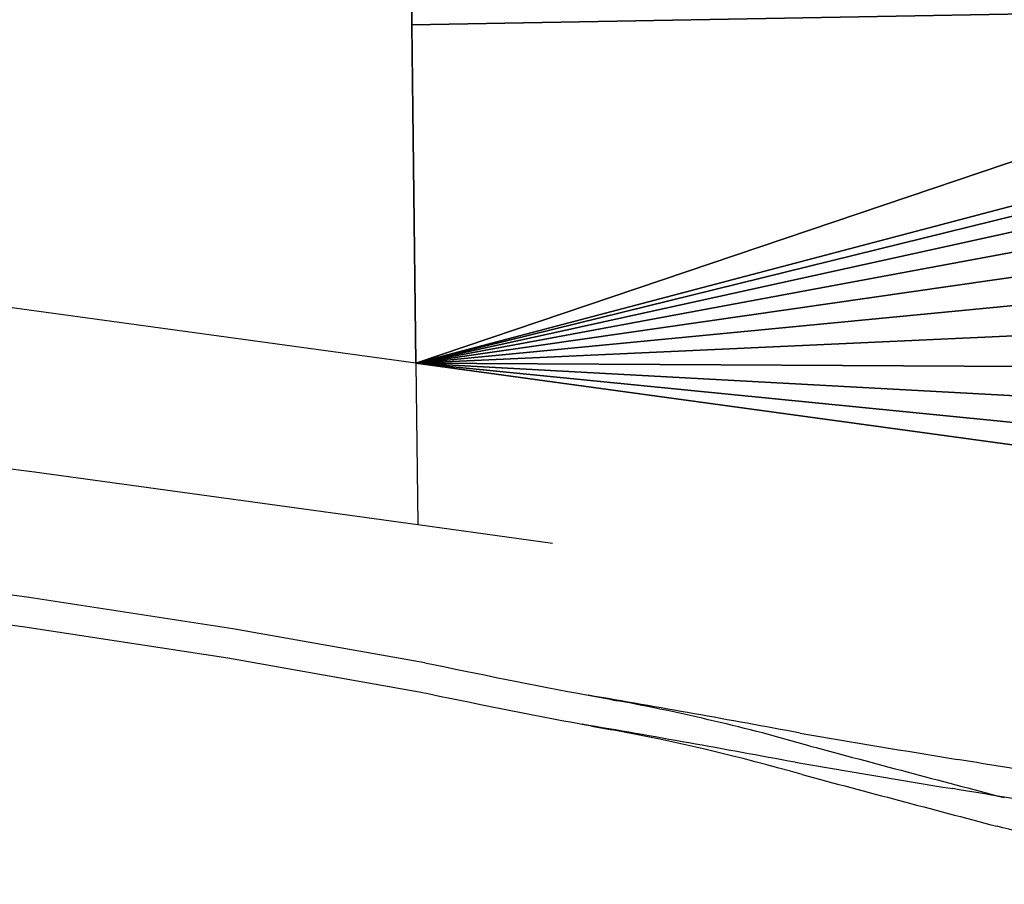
# Model space of a CAD drawing. Extents: x 22936 to 50368, y -4877 to 31080.
# Tile 19 of 256: x 41160 to 46166, y -2844 to 1550. Entities that reach past the tile are written whole.
import ezdxf

# ---------------------------------------------------------------- set-up
doc = ezdxf.new("R2010")
doc.units = 0
doc.layers.add('00_TRACE_RDC', color=241, linetype='CONTINUOUS')
doc.layers.add('08_AMENAGEMENTS_EXTERIEURS', color=253, linetype='CONTINUOUS')

# ---------------------------------------------------------------- blocks, each defined once
blk = doc.blocks.new('GROUPER_2')
at = {"layer": '00_TRACE_RDC', "color": 54}
for p, q in [((13617.3, 8121.3), (13658.3, 4680.7)), ((13658.3, 4680.7), (19562.2, 3872.2))]:
    blk.add_line(p, q, dxfattribs=at)
at = {"layer": '00_TRACE_RDC'}
for p, q in [((13658.3, 4680.7), (9664.6, 5227.6)), ((13658.3, 4680.7), (13668.1, 3859.1)), ((11719.8, 4126.7), (9499.5, 4413)), ((13668.1, 3859.1), (11719.8, 4126.7)), ((14353.6, 3765), (13668.1, 3859.1)), ((11692.5, 3490), (9739.6, 3760.6)), ((9718.9, 3611.5), (11670.8, 3341.1)), ((12727.9, 3331.5), (11692.5, 3490)), ((11670.8, 3341.1), (12703.4, 3183)), ((13704.7, 3158.7), (12727.9, 3331.5)), ((12703.4, 3183), (13676.3, 3010.9))]:
    blk.add_line(p, q, dxfattribs=at)
for centre, radius, start, end in [((22737.4, 46432.5), 44206.4, 258.20971, 259.3068), ((22737.4, 46432.5), 44356.9, 258.2127, 259.30401), ((1405.7, -73659), 77769, 79.47463, 80.280595), ((22737.4, 46432.5), 44206.4, 259.3068, 259.50253), ((12766.4, -7379.9), 10521.9, 74.01965, 79.50253), ((1246.1, -74535.5), 78509.4, 79.475386, 80.277178), ((22737.4, 46432.5), 44356.9, 259.30401, 259.50253), ((12766.4, -7379.9), 10371.4, 74.01231, 79.50253), ((32970, 104049.1), 102724.8, 260.271668, 260.72427), ((89439.7, 278757.5), 285711.6, 255.035507, 255.240359), ((32970, 104049.1), 102875.3, 260.271668, 260.72427), ((6567.7, -57609.5), 61075.6, 80.225561, 80.72427), ((89439.7, 278757.5), 285862.1, 255.035239, 255.240627), ((6567.7, -57609.5), 60925.1, 80.225561, 80.72427), ((14639, -5749.4), 8314.8, 69.38538, 76.26356)]:
    blk.add_arc(centre, radius, start, end, dxfattribs=at)
blk = doc.blocks.new('GROUPER_17')
at = {"layer": '08_AMENAGEMENTS_EXTERIEURS'}
for p, q in [((-3553.3, -95.9), (-3553.3, 0)), ((-3532.8, -1816.2), (-3553.3, -95.9)), ((412.8, -2356.5), (-3532.8, -1816.2))]:
    blk.add_line(p, q, dxfattribs=at)
mesh = blk.add_polyface(dxfattribs=at)
corners = [(1845, 0), (-3553.3, -95.9), (-3553.3, 0), (-3532.8, -1816.2), (722.1, -694.7), (567.6, -806.5), (434, -942.6), (325.2, -1099.3), (244.4, -1272.1), (193.8, -1456), (174.8, -1645.8), (893.3, -610.5), (1076.2, -556.4), (1155.4, -537.1), (1233, -512.3), (1308.7, -482.1), (1382, -446.7), (1452.7, -406.2), (1520.3, -360.7), (1584.6, -310.7), (1645.2, -256.2), (1701.8, -197.6), (1754.2, -135.2), (1802, -69.2), (308.8, -2196.6), (412.8, -2356.5), (233.2, -2021.4), (188.1, -1836.1)]
mesh.append_faces([[corners[k] for k in face] for face in [(0, 1, 2), (22, 0, 23), (3, 24, 25)]], dxfattribs={"vtx0": -1})
mesh.append_faces([[corners[k] for k in face] for face in [(1, 0, 3), (4, 0, 11), (11, 0, 12), (12, 0, 13), (13, 0, 14), (14, 0, 15), (15, 0, 16), (16, 0, 17), (17, 0, 18), (18, 0, 19), (19, 0, 20), (20, 0, 21), (21, 0, 22), (24, 3, 26), (26, 3, 27), (27, 3, 10)]], dxfattribs={"vtx0": -1, "vtx1": -1})
mesh.append_faces([[corners[k] for k in face] for face in [(3, 0, 4)]], dxfattribs={"vtx0": -1, "vtx1": -1, "vtx2": -1})
mesh.append_faces([[corners[k] for k in face] for face in [(3, 4, 5), (3, 5, 6), (3, 6, 7), (3, 7, 8), (3, 8, 9), (3, 9, 10)]], dxfattribs={"vtx0": -1, "vtx2": -1})

msp = doc.modelspace()

# ---------------------------------------------------------------- block references
at = {"layer": '00_TRACE_RDC'}
msp.add_blockref('GROUPER_2', (29515.2, -4876.9), dxfattribs=at)
at = {"layer": '08_AMENAGEMENTS_EXTERIEURS', "color": 54}
msp.add_blockref('GROUPER_17', (46706.2, 1619.9), dxfattribs=at)

doc.saveas('drawing.dxf')
